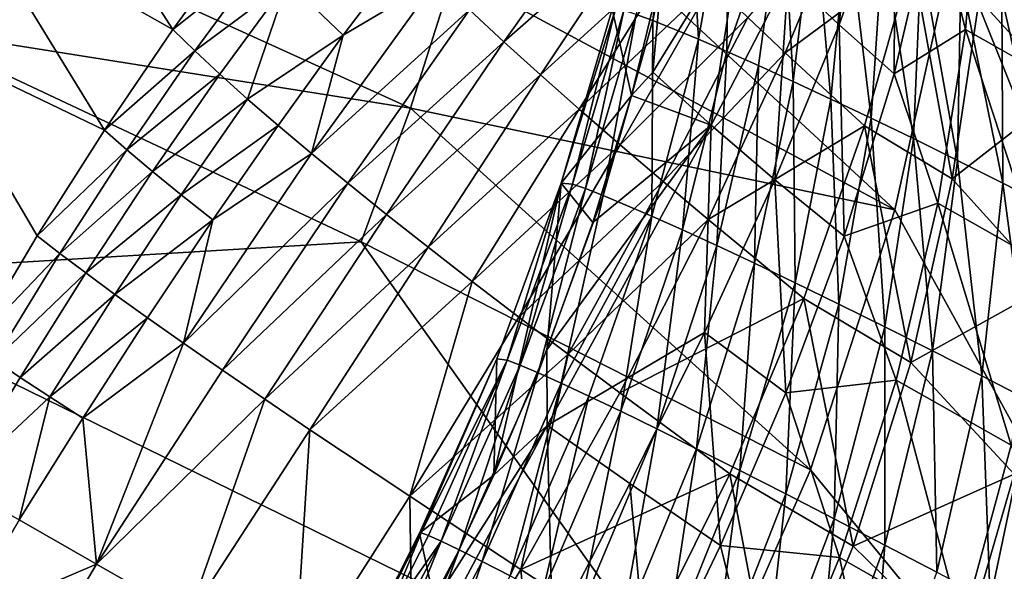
# Model space of a CAD drawing. Header units: metres. Extents: x -1651 to 0, y -1070 to 0.
# Tile 77 of 111: x -204 to -71, y -748 to -673. Entities that reach past the tile are written whole.
import ezdxf

# ---------------------------------------------------------------- set-up
doc = ezdxf.new("R2010")
doc.units = ezdxf.units.M

msp = doc.modelspace()

# ---------------------------------------------------------------- linework, layer by layer
at = {"layer": 'None'}
for points in [[(-3, -848.547241, -3), (-75.179558, -551.954224, -3), (-3, -3, -3)], [(-72.377548, -588.828552, -3), (-75.179558, -551.954224, -3), (-3, -848.547241, -3)], [(-73.181656, -625.800476, -3), (-72.377548, -588.828552, -3), (-3, -848.547241, -3)], [(-77.586143, -662.517883, -3), (-73.181656, -625.800476, -3), (-3, -848.547241, -3)], [(-183.269745, -674.197021, -149.33757), (-204.137589, -641.730103, -195.074982), (-210.198776, -659.01532, -195.074982)], [(-183.269745, -674.197021, -149.33757), (-173.884735, -661.363647, -142.255646), (-204.137589, -641.730103, -195.074982)], [(-85.550461, -698.630737, -3), (-145.275528, -666.483643, -103.873451), (-140.274658, -647.907349, -103.852646)], [(-77.586143, -662.517883, -3), (-85.550461, -698.630737, -3), (-140.274658, -647.907349, -103.852646)], [(-143.115585, -671.550232, -61.194107), (-138.463425, -675.860291, -49.585369), (-123.462959, -654.761414, -41.842529)], [(-138.463425, -675.860291, -49.585369), (-119.309471, -659.017944, -32.156635), (-123.462959, -654.761414, -41.842529)], [(-100.402626, -677.35675, 4.963739), (-91.543083, -656.117371, 4.299345), (-105.461823, -672.581665, -4.052309)], [(-91.543083, -656.117371, 4.299345), (-100.402626, -677.35675, 4.963739), (-83.218803, -664.594666, 18.013098)], [(-63.446468, -655.838989, 22.338465), (-74.158234, -670.104675, 29.765676), (-62.675518, -682.659302, 31.945171)], [(-219.247681, -674.046814, -204.816711), (-212.509064, -656.91626, -204.806808), (-151.109879, -684.844543, -103.889534)], [(-212.509064, -656.91626, -204.806808), (-145.275528, -666.483643, -103.873451), (-151.109879, -684.844543, -103.889534)], [(-210.198776, -659.01532, -195.074982), (-216.900406, -676.086426, -195.074982), (-192.534515, -687.828308, -154.930634)], [(-192.534515, -687.828308, -154.930634), (-183.269745, -674.197021, -149.33757), (-210.198776, -659.01532, -195.074982)], [(-119.309471, -659.017944, -32.156635), (-138.463425, -675.860291, -49.585369), (-133.511459, -680.34198, -38.153053)], [(-114.921143, -663.408875, -22.62265), (-119.309471, -659.017944, -32.156635), (-133.511459, -680.34198, -38.153053)], [(-173.884735, -661.363647, -142.255646), (-183.269745, -674.197021, -149.33757), (-171.004288, -664.463928, -129.076279)], [(-151.497757, -663.458069, -84.885605), (-167.763763, -667.770386, -115.996567), (-160.21785, -674.99292, -90.201057)], [(-160.21785, -674.99292, -90.201057), (-147.462143, -667.415161, -72.965515), (-151.497757, -663.458069, -84.885605)], [(-133.511459, -680.34198, -38.153053), (-128.265945, -684.99176, -26.910618), (-114.921143, -663.408875, -22.62265)], [(-128.265945, -684.99176, -26.910618), (-110.303352, -667.931213, -13.251112), (-114.921143, -663.408875, -22.62265)], [(-3, -848.547241, -3), (-85.550461, -698.630737, -3), (-77.586143, -662.517883, -3)], [(-171.004288, -664.463928, -129.076279), (-183.269745, -674.197021, -149.33757), (-180.292877, -677.114258, -135.464828)], [(-171.004288, -664.463928, -129.076279), (-180.292877, -677.114258, -135.464828), (-167.763763, -667.770386, -115.996567)], [(-100.402626, -677.35675, 4.963739), (-89.657265, -687.265808, 22.408924), (-83.218803, -664.594666, 18.013098)], [(-89.657265, -687.265808, 22.408924), (-77.792061, -694.415405, 37.860241), (-83.218803, -664.594666, 18.013098)], [(-77.792061, -694.415405, 37.860241), (-74.158234, -670.104675, 29.765676), (-83.218803, -664.594666, 18.013098)], [(-164.500687, -691.007141, -81.23761), (-147.462143, -667.415161, -72.965515), (-160.21785, -674.99292, -90.201057)], [(-143.115585, -671.550232, -61.194107), (-147.462143, -667.415161, -72.965515), (-164.500687, -691.007141, -81.23761)], [(-145.275528, -666.483643, -103.873451), (-85.550461, -698.630737, -3), (-151.109879, -684.844543, -103.889534)], [(-167.763763, -667.770386, -115.996567), (-180.292877, -677.114258, -135.464828), (-176.923218, -680.256287, -121.700813)], [(-167.763763, -667.770386, -115.996567), (-176.923218, -680.256287, -121.700813), (-173.16478, -683.620972, -108.063286)], [(-167.763763, -667.770386, -115.996567), (-173.16478, -683.620972, -108.063286), (-160.21785, -674.99292, -90.201057)], [(-128.265945, -684.99176, -26.910618), (-122.733589, -689.805786, -15.871244), (-110.303352, -667.931213, -13.251112)], [(-110.303352, -667.931213, -13.251112), (-122.733589, -689.805786, -15.871244), (-105.461823, -672.581665, -4.052309)], [(-74.158234, -670.104675, 29.765676), (-77.792061, -694.415405, 37.860241), (-62.675518, -682.659302, 31.945171)], [(-164.500687, -691.007141, -81.23761), (-159.606064, -695.022339, -68.083855), (-143.115585, -671.550232, -61.194107)], [(-159.606064, -695.022339, -68.083855), (-138.463425, -675.860291, -49.585369), (-143.115585, -671.550232, -61.194107)], [(-105.461823, -672.581665, -4.052309), (-122.733589, -689.805786, -15.871244), (-116.921562, -694.779907, -5.04779)], [(-116.921562, -694.779907, -5.04779), (-100.402626, -677.35675, 4.963739), (-105.461823, -672.581665, -4.052309)], [(-157.767044, -702.949646, -103.900948), (-234.564911, -707.552551, -204.824524), (-219.247681, -674.046814, -204.816711)], [(-151.109879, -684.844543, -103.889534), (-157.767044, -702.949646, -103.900948), (-219.247681, -674.046814, -204.816711)], [(-183.269745, -674.197021, -149.33757), (-192.534515, -687.828308, -154.930634), (-180.292877, -677.114258, -135.464828)], [(-160.21785, -674.99292, -90.201057), (-173.16478, -683.620972, -108.063286), (-169.022202, -687.205566, -94.569771)], [(-169.022202, -687.205566, -94.569771), (-164.500687, -691.007141, -81.23761), (-160.21785, -674.99292, -90.201057)], [(-216.900406, -676.086426, -195.074982), (-201.612045, -702.118652, -158.970322), (-192.534515, -687.828308, -154.930634)], [(-210.432388, -716.923523, -161.410339), (-201.612045, -702.118652, -158.970322), (-216.900406, -676.086426, -195.074982)], [(-138.463425, -675.860291, -49.585369), (-159.606064, -695.022339, -68.083855), (-154.344696, -699.247498, -55.125313)], [(-133.511459, -680.34198, -38.153053), (-138.463425, -675.860291, -49.585369), (-154.344696, -699.247498, -55.125313)], [(-180.292877, -677.114258, -135.464828), (-192.534515, -687.828308, -154.930634), (-189.500534, -690.505249, -140.485947)], [(-180.292877, -677.114258, -135.464828), (-189.500534, -690.505249, -140.485947), (-176.923218, -680.256287, -121.700813)], [(-110.837463, -699.90979, 5.547221), (-100.402626, -677.35675, 4.963739), (-116.921562, -694.779907, -5.04779)], [(-89.657265, -687.265808, 22.408924), (-100.402626, -677.35675, 4.963739), (-110.837463, -699.90979, 5.547221)], [(-176.923218, -680.256287, -121.700813), (-189.500534, -690.505249, -140.485947), (-186.041046, -693.425842, -126.159065)], [(-176.923218, -680.256287, -121.700813), (-186.041046, -693.425842, -126.159065), (-173.16478, -683.620972, -108.063286)], [(-154.344696, -699.247498, -55.125313), (-148.723572, -703.67865, -42.378471), (-133.511459, -680.34198, -38.153053)], [(-148.723572, -703.67865, -42.378471), (-128.265945, -684.99176, -26.910618), (-133.511459, -680.34198, -38.153053)], [(-62.675518, -682.659302, 31.945171), (-77.792061, -694.415405, 37.860241), (-64.722137, -708.901001, 39.946297)], [(-173.16478, -683.620972, -108.063286), (-186.041046, -693.425842, -126.159065), (-182.16037, -696.587524, -111.9692)], [(-173.16478, -683.620972, -108.063286), (-182.16037, -696.587524, -111.9692), (-169.022202, -687.205566, -94.569771)], [(-151.109879, -684.844543, -103.889534), (-96.999779, -733.794312, -3), (-157.767044, -702.949646, -103.900948)], [(-85.550461, -698.630737, -3), (-96.999779, -733.794312, -3), (-151.109879, -684.844543, -103.889534)], [(-148.723572, -703.67865, -42.378471), (-142.750168, -708.311462, -29.859489), (-128.265945, -684.99176, -26.910618)], [(-142.750168, -708.311462, -29.859489), (-122.733589, -689.805786, -15.871244), (-128.265945, -684.99176, -26.910618)], [(-169.022202, -687.205566, -94.569771), (-182.16037, -696.587524, -111.9692), (-177.863541, -699.987488, -97.935356)], [(-169.022202, -687.205566, -94.569771), (-177.863541, -699.987488, -97.935356), (-164.500687, -691.007141, -81.23761)], [(-97.885536, -710.618286, 26.003605), (-89.657265, -687.265808, 22.408924), (-110.837463, -699.90979, 5.547221)], [(-97.885536, -710.618286, 26.003605), (-83.422607, -719.260925, 44.652653), (-89.657265, -687.265808, 22.408924)], [(-83.422607, -719.260925, 44.652653), (-77.792061, -694.415405, 37.860241), (-89.657265, -687.265808, 22.408924)], [(-192.534515, -687.828308, -154.930634), (-201.612045, -702.118652, -158.970322), (-189.500534, -690.505249, -140.485947)], [(-142.750168, -708.311462, -29.859489), (-136.432571, -713.141357, -17.584181), (-122.733589, -689.805786, -15.871244)], [(-122.733589, -689.805786, -15.871244), (-136.432571, -713.141357, -17.584181), (-116.921562, -694.779907, -5.04779)], [(-189.500534, -690.505249, -140.485947), (-201.612045, -702.118652, -158.970322), (-198.564117, -704.504578, -144.080017)], [(-189.500534, -690.505249, -140.485947), (-198.564117, -704.504578, -144.080017), (-186.041046, -693.425842, -126.159065)], [(-177.863541, -699.987488, -97.935356), (-181.840195, -716.642883, -85.993217), (-164.500687, -691.007141, -81.23761)], [(-181.840195, -716.642883, -85.993217), (-159.606064, -695.022339, -68.083855), (-164.500687, -691.007141, -81.23761)], [(-186.041046, -693.425842, -126.159065), (-198.564117, -704.504578, -144.080017), (-195.057907, -707.152771, -129.316574)], [(-186.041046, -693.425842, -126.159065), (-195.057907, -707.152771, -129.316574), (-182.16037, -696.587524, -111.9692)], [(-176.554886, -720.309753, -71.941742), (-159.606064, -695.022339, -68.083855), (-181.840195, -716.642883, -85.993217)], [(-154.344696, -699.247498, -55.125313), (-159.606064, -695.022339, -68.083855), (-176.554886, -720.309753, -71.941742)], [(-116.921562, -694.779907, -5.04779), (-136.432571, -713.141357, -17.584181), (-129.779373, -718.163391, -5.567976)], [(-129.779373, -718.163391, -5.567976), (-110.837463, -699.90979, 5.547221), (-116.921562, -694.779907, -5.04779)], [(-77.792061, -694.415405, 37.860241), (-83.422607, -719.260925, 44.652653), (-64.722137, -708.901001, 39.946297)], [(-182.16037, -696.587524, -111.9692), (-195.057907, -707.152771, -129.316574), (-191.098145, -710.06073, -114.700699)], [(-182.16037, -696.587524, -111.9692), (-191.098145, -710.06073, -114.700699), (-177.863541, -699.987488, -97.935356)], [(-176.554886, -720.309753, -71.941742), (-170.841705, -724.221558, -58.118008), (-154.344696, -699.247498, -55.125313)], [(-170.841705, -724.221558, -58.118008), (-148.723572, -703.67865, -42.378471), (-154.344696, -699.247498, -55.125313)], [(-96.999779, -733.794312, -3), (-85.550461, -698.630737, -3), (-3, -848.547241, -3)], [(-191.098145, -710.06073, -114.700699), (-186.690216, -713.22522, -100.252838), (-177.863541, -699.987488, -97.935356)], [(-186.690216, -713.22522, -100.252838), (-181.840195, -716.642883, -85.993217), (-177.863541, -699.987488, -97.935356)], [(-122.79969, -723.372314, 6.174097), (-110.837463, -699.90979, 5.547221), (-129.779373, -718.163391, -5.567976)], [(-110.837463, -699.90979, 5.547221), (-122.79969, -723.372314, 6.174097), (-97.885536, -710.618286, 26.003605)], [(-201.612045, -702.118652, -158.970322), (-210.432388, -716.923523, -161.410339), (-198.564117, -704.504578, -144.080017)], [(-157.767044, -702.949646, -103.900948), (-111.825775, -767.672852, -3), (-234.564911, -707.552551, -204.824524)], [(-96.999779, -733.794312, -3), (-111.825775, -767.672852, -3), (-157.767044, -702.949646, -103.900948)], [(-198.564117, -704.504578, -144.080017), (-210.432388, -716.923523, -161.410339), (-207.417404, -718.974243, -146.2043)], [(-198.564117, -704.504578, -144.080017), (-207.417404, -718.974243, -146.2043), (-195.057907, -707.152771, -129.316574)], [(-170.841705, -724.221558, -58.118008), (-164.708801, -728.373657, -44.54126), (-148.723572, -703.67865, -42.378471)], [(-164.708801, -728.373657, -44.54126), (-142.750168, -708.311462, -29.859489), (-148.723572, -703.67865, -42.378471)], [(-195.057907, -707.152771, -129.316574), (-207.417404, -718.974243, -146.2043), (-203.911423, -721.306091, -131.134171)], [(-195.057907, -707.152771, -129.316574), (-203.911423, -721.306091, -131.134171), (-191.098145, -710.06073, -114.700699)], [(-234.564911, -707.552551, -204.824524), (-192.409927, -772.002747, -103.900711), (-252.281082, -739.865784, -204.816605)], [(-111.825775, -767.672852, -3), (-192.409927, -772.002747, -103.900711), (-234.564911, -707.552551, -204.824524)], [(-164.708801, -728.373657, -44.54126), (-151.219467, -737.378479, -18.203728), (-142.750168, -708.311462, -29.859489)], [(-151.219467, -737.378479, -18.203728), (-136.432571, -713.141357, -17.584181), (-142.750168, -708.311462, -29.859489)], [(-203.911423, -721.306091, -131.134171), (-199.919479, -723.916138, -116.222153), (-191.098145, -710.06073, -114.700699)], [(-199.919479, -723.916138, -116.222153), (-186.690216, -713.22522, -100.252838), (-191.098145, -710.06073, -114.700699)], [(-64.722137, -708.901001, 39.946297), (-83.422607, -719.260925, 44.652653), (-69.402351, -734.408325, 46.206059)], [(-122.79969, -723.372314, 6.174097), (-107.899841, -734.328674, 28.777878), (-97.885536, -710.618286, 26.003605)], [(-107.899841, -734.328674, 28.777878), (-91.221489, -744.148438, 49.772732), (-97.885536, -710.618286, 26.003605)], [(-91.221489, -744.148438, 49.772732), (-83.422607, -719.260925, 44.652653), (-97.885536, -710.618286, 26.003605)], [(-199.919479, -723.916138, -116.222153), (-195.447357, -726.801086, -101.490158), (-186.690216, -713.22522, -100.252838)], [(-195.447357, -726.801086, -101.490158), (-181.840195, -716.642883, -85.993217), (-186.690216, -713.22522, -100.252838)], [(-136.432571, -713.141357, -17.584181), (-151.219467, -737.378479, -18.203728), (-129.779373, -718.163391, -5.567976)], [(-193.598755, -746.594299, -72.529678), (-181.840195, -716.642883, -85.993217), (-195.447357, -726.801086, -101.490158)], [(-193.598755, -746.594299, -72.529678), (-176.554886, -720.309753, -71.941742), (-181.840195, -716.642883, -85.993217)], [(-129.779373, -718.163391, -5.567976), (-151.219467, -737.378479, -18.203728), (-136.164597, -747.279541, 6.925126)], [(-136.164597, -747.279541, 6.925126), (-122.79969, -723.372314, 6.174097), (-129.779373, -718.163391, -5.567976)], [(-207.417404, -718.974243, -146.2043), (-212.538116, -735.750793, -131.590942), (-203.911423, -721.306091, -131.134171)], [(-83.422607, -719.260925, 44.652653), (-91.221489, -744.148438, 49.772732), (-69.402351, -734.408325, 46.206059)], [(-170.841705, -724.221558, -58.118008), (-176.554886, -720.309753, -71.941742), (-193.598755, -746.594299, -72.529678)], [(-212.538116, -735.750793, -131.590942), (-199.919479, -723.916138, -116.222153), (-203.911423, -721.306091, -131.134171)], [(-107.899841, -734.328674, 28.777878), (-122.79969, -723.372314, 6.174097), (-136.164597, -747.279541, 6.925126)], [(-212.538116, -735.750793, -131.590942), (-204.078522, -740.594238, -101.630234), (-199.919479, -723.916138, -116.222153)], [(-204.078522, -740.594238, -101.630234), (-195.447357, -726.801086, -101.490158), (-199.919479, -723.916138, -116.222153)], [(-181.163849, -753.713745, -44.46983), (-170.841705, -724.221558, -58.118008), (-193.598755, -746.594299, -72.529678)], [(-164.708801, -728.373657, -44.54126), (-170.841705, -724.221558, -58.118008), (-181.163849, -753.713745, -44.46983)], [(-204.078522, -740.594238, -101.630234), (-193.598755, -746.594299, -72.529678), (-195.447357, -726.801086, -101.490158)], [(-166.850967, -761.908447, -17.624781), (-164.708801, -728.373657, -44.54126), (-181.163849, -753.713745, -44.46983)], [(-151.219467, -737.378479, -18.203728), (-164.708801, -728.373657, -44.54126), (-166.850967, -761.908447, -17.624781)], [(-111.825775, -767.672852, -3), (-96.999779, -733.794312, -3), (-3, -848.547241, -3)], [(-119.631584, -758.026978, 30.707067), (-107.899841, -734.328674, 28.777878), (-136.164597, -747.279541, 6.925126)], [(-119.631584, -758.026978, 30.707067), (-101.344109, -768.74353, 52.935604), (-107.899841, -734.328674, 28.777878)], [(-101.344109, -768.74353, 52.935604), (-91.221489, -744.148438, 49.772732), (-107.899841, -734.328674, 28.777878)], [(-69.402351, -734.408325, 46.206059), (-91.221489, -744.148438, 49.772732), (-76.397804, -758.592346, 50.596828)], [(-53.39386, -763.927246), (-69.402351, -734.408325, 46.206059), (-76.397804, -758.592346, 50.596828)], [(-150.748871, -771.127502, 7.838922), (-151.219467, -737.378479, -18.203728), (-166.850967, -761.908447, -17.624781)], [(-151.219467, -737.378479, -18.203728), (-150.748871, -771.127502, 7.838922), (-136.164597, -747.279541, 6.925126)], [(-252.281082, -739.865784, -204.816605), (-192.409927, -772.002747, -103.900711), (-262.016602, -755.506592, -204.806808)], [(-204.078522, -740.594238, -101.630234), (-212.372009, -754.53949, -100.942337), (-193.598755, -746.594299, -72.529678)], [(-91.221489, -744.148438, 49.772732), (-101.344109, -768.74353, 52.935604), (-76.397804, -758.592346, 50.596828)], [(-212.372009, -754.53949, -100.942337), (-209.498688, -773.457642, -70.615761), (-193.598755, -746.594299, -72.529678)], [(-193.598755, -746.594299, -72.529678), (-209.498688, -773.457642, -70.615761), (-181.163849, -753.713745, -44.46983)], [(-136.164597, -747.279541, 6.925126), (-150.748871, -771.127502, 7.838922), (-132.957489, -781.313721, 31.763296)], [(-136.164597, -747.279541, 6.925126), (-132.957489, -781.313721, 31.763296), (-119.631584, -758.026978, 30.707067)]]:
    msp.add_3dface(points, dxfattribs=at)
at = {"layer": 'None012'}
for points in [[(-100.008522, -667.001465, 3.464032), (-90.46711, -646.920654, 2.648139), (-93.113388, -673.592224, 14.712367)], [(-90.46711, -646.920654, 2.648139), (-85.542824, -652.190613, 11.139719), (-93.113388, -673.592224, 14.712367)], [(-120.570969, -672.182495, 6.227203), (-118.30735, -673.009766, 12.918717), (-115.629181, -649.307129, -6.284277)], [(-118.30735, -673.009766, 12.918717), (-113.580605, -650.066772, -0.060707), (-115.629181, -649.307129, -6.284277)], [(-112.149857, -675.512512, 25.511869), (-113.580605, -650.066772, -0.060707), (-118.30735, -673.009766, 12.918717)], [(-108.045006, -652.326233, 11.741433), (-113.580605, -650.066772, -0.060707), (-112.149857, -675.512512, 25.511869)], [(-74.054985, -651.365845, 22.132591), (-76.014961, -674.201477, 30.79339), (-80.275635, -657.345947, 19.134396)], [(-64.057373, -680.967468, 30.935856), (-76.014961, -674.201477, 30.79339), (-74.054985, -651.365845, 22.132591)], [(-64.845146, -656.576538, 22.181767), (-64.057373, -680.967468, 30.935856), (-74.054985, -651.365845, 22.132591)], [(-108.314232, -677.170166, 31.331715), (-108.045006, -652.326233, 11.741433), (-112.149857, -675.512512, 25.511869)], [(-100.764526, -655.524109, 22.471476), (-108.045006, -652.326233, 11.741433), (-108.314232, -677.170166, 31.331715)], [(-85.542824, -652.190613, 11.139719), (-85.647408, -680.213135, 25.328386), (-93.113388, -673.592224, 14.712367)], [(-80.275635, -657.345947, 19.134396), (-85.647408, -680.213135, 25.328386), (-85.542824, -652.190613, 11.139719)], [(-104.019218, -679.083069, 36.783169), (-100.764526, -655.524109, 22.471476), (-108.314232, -677.170166, 31.331715)], [(-100.764526, -655.524109, 22.471476), (-104.019218, -679.083069, 36.783169), (-99.303146, -681.237061, 41.831875)], [(-99.303146, -681.237061, 41.831875), (-96.545319, -657.450745, 27.361547), (-100.764526, -655.524109, 22.471476)], [(-96.545319, -657.450745, 27.361547), (-99.303146, -681.237061, 41.831875), (-94.207596, -683.616028, 46.446766)], [(-91.985481, -659.579956, 31.9004), (-96.545319, -657.450745, 27.361547), (-94.207596, -683.616028, 46.446766)], [(-76.014961, -674.201477, 30.79339), (-85.647408, -680.213135, 25.328386), (-80.275635, -657.345947, 19.134396)], [(-118.317673, -679.996399, -10.041193), (-117.039063, -666.045898, -18.544022), (-106.350456, -660.517212, -8.320248)], [(-118.317673, -679.996399, -10.041193), (-106.350456, -660.517212, -8.320248), (-110.441376, -687.144897, 3.988795)], [(-106.350456, -660.517212, -8.320248), (-100.008522, -667.001465, 3.464032), (-110.441376, -687.144897, 3.988795)], [(-94.207596, -683.616028, 46.446766), (-88.777122, -686.202271, 50.600407), (-91.985481, -659.579956, 31.9004)], [(-88.777122, -686.202271, 50.600407), (-87.121895, -661.898254, 36.065224), (-91.985481, -659.579956, 31.9004)], [(-88.777122, -686.202271, 50.600407), (-83.058907, -688.976501, 54.269287), (-87.121895, -661.898254, 36.065224)], [(-83.058907, -688.976501, 54.269287), (-81.99353, -664.39093, 39.835976), (-87.121895, -661.898254, 36.065224)], [(-83.058907, -688.976501, 54.269287), (-77.102432, -691.918091, 57.434101), (-81.99353, -664.39093, 39.835976)], [(-77.102432, -691.918091, 57.434101), (-76.641167, -667.042114, 43.195572), (-81.99353, -664.39093, 39.835976)], [(-123.83757, -671.455261, -14.900948), (-117.039063, -666.045898, -18.544022), (-121.220154, -683.146545, -11.634331)], [(-121.220154, -683.146545, -11.634331), (-117.039063, -666.045898, -18.544022), (-118.317673, -679.996399, -10.041193)], [(-110.441376, -687.144897, 3.988795), (-100.008522, -667.001465, 3.464032), (-101.817024, -694.552551, 17.399239)], [(-100.008522, -667.001465, 3.464032), (-93.113388, -673.592224, 14.712367), (-101.817024, -694.552551, 17.399239)], [(-70.959145, -695.00531, 60.079956), (-76.641167, -667.042114, 43.195572), (-77.102432, -691.918091, 57.434101)], [(-71.107185, -669.835144, 46.13007), (-76.641167, -667.042114, 43.195572), (-70.959145, -695.00531, 60.079956)], [(-64.682053, -698.215576, 62.196568), (-65.435295, -672.752686, 48.628784), (-71.107185, -669.835144, 46.13007)], [(-64.682053, -698.215576, 62.196568), (-71.107185, -669.835144, 46.13007), (-70.959145, -695.00531, 60.079956)], [(-123.83757, -671.455261, -14.900948), (-130.741013, -695.001831, -6.618952), (-123.352776, -671.403381, -7.727904)], [(-130.741013, -695.001831, -6.618952), (-129.202911, -695.160461, 8.685819), (-123.352776, -671.403381, -7.727904)], [(-123.83757, -671.455261, -14.900948), (-121.220154, -683.146545, -11.634331), (-130.741013, -695.001831, -6.618952)], [(-123.352776, -671.403381, -7.727904), (-129.202911, -695.160461, 8.685819), (-122.259056, -671.645996, -0.669967)], [(-129.202911, -695.160461, 8.685819), (-127.444664, -695.744324, 16.103867), (-122.259056, -671.645996, -0.669967)], [(-122.259056, -671.645996, -0.669967), (-127.444664, -695.744324, 16.103867), (-120.570969, -672.182495, 6.227203)], [(-127.444664, -695.744324, 16.103867), (-125.050369, -696.659851, 23.290276), (-120.570969, -672.182495, 6.227203)], [(-120.570969, -672.182495, 6.227203), (-125.050369, -696.659851, 23.290276), (-118.30735, -673.009766, 12.918717)], [(-125.050369, -696.659851, 23.290276), (-118.455734, -699.453247, 36.751694), (-118.30735, -673.009766, 12.918717)], [(-118.30735, -673.009766, 12.918717), (-118.455734, -699.453247, 36.751694), (-112.149857, -675.512512, 25.511869)], [(-93.113388, -673.592224, 14.712367), (-92.413628, -702.172058, 30.10371), (-101.817024, -694.552551, 17.399239)], [(-85.647408, -680.213135, 25.328386), (-92.413628, -702.172058, 30.10371), (-93.113388, -673.592224, 14.712367)], [(-76.014961, -674.201477, 30.79339), (-79.767525, -697.716553, 38.398468), (-85.647408, -680.213135, 25.328386)], [(-65.69352, -705.682495, 38.590614), (-79.767525, -697.716553, 38.398468), (-76.014961, -674.201477, 30.79339)], [(-64.057373, -680.967468, 30.935856), (-65.69352, -705.682495, 38.590614), (-76.014961, -674.201477, 30.79339)], [(-118.455734, -699.453247, 36.751694), (-114.319176, -701.307739, 42.924568), (-112.149857, -675.512512, 25.511869)], [(-112.149857, -675.512512, 25.511869), (-114.319176, -701.307739, 42.924568), (-108.314232, -677.170166, 31.331715)], [(-114.319176, -701.307739, 42.924568), (-109.673615, -703.447083, 48.66264), (-108.314232, -677.170166, 31.331715)], [(-108.314232, -677.170166, 31.331715), (-109.673615, -703.447083, 48.66264), (-104.019218, -679.083069, 36.783169)], [(-109.673615, -703.447083, 48.66264), (-104.5625, -705.853027, 53.923374), (-104.019218, -679.083069, 36.783169)], [(-104.019218, -679.083069, 36.783169), (-104.5625, -705.853027, 53.923374), (-99.303146, -681.237061, 41.831875)], [(-110.441376, -687.144897, 3.988795), (-121.220154, -683.146545, -11.634331), (-118.317673, -679.996399, -10.041193)], [(-79.767525, -697.716553, 38.398468), (-92.413628, -702.172058, 30.10371), (-85.647408, -680.213135, 25.328386)], [(-104.5625, -705.853027, 53.923374), (-99.033287, -708.504822, 58.668541), (-99.303146, -681.237061, 41.831875)], [(-99.303146, -681.237061, 41.831875), (-99.033287, -708.504822, 58.668541), (-94.207596, -683.616028, 46.446766)], [(-121.220154, -683.146545, -11.634331), (-126.429901, -700.339661, -6.143128), (-130.741013, -695.001831, -6.618952)], [(-110.441376, -687.144897, 3.988795), (-126.429901, -700.339661, -6.143128), (-121.220154, -683.146545, -11.634331)], [(-99.033287, -708.504822, 58.668541), (-93.137093, -711.379761, 62.86462), (-94.207596, -683.616028, 46.446766)], [(-94.207596, -683.616028, 46.446766), (-93.137093, -711.379761, 62.86462), (-88.777122, -686.202271, 50.600407)], [(-93.137093, -711.379761, 62.86462), (-86.928276, -714.453186, 66.483208), (-88.777122, -686.202271, 50.600407)], [(-88.777122, -686.202271, 50.600407), (-86.928276, -714.453186, 66.483208), (-83.058907, -688.976501, 54.269287)], [(-132.615707, -727.810852, 4.178916), (-132.646912, -717.563538, -2.131491), (-110.441376, -687.144897, 3.988795)], [(-132.646912, -717.563538, -2.131491), (-126.429901, -700.339661, -6.143128), (-110.441376, -687.144897, 3.988795)], [(-132.615707, -727.810852, 4.178916), (-110.441376, -687.144897, 3.988795), (-111.33567, -715.206177, 19.275747)], [(-110.441376, -687.144897, 3.988795), (-101.817024, -694.552551, 17.399239), (-111.33567, -715.206177, 19.275747)], [(-86.928276, -714.453186, 66.483208), (-80.463966, -717.698914, 69.501335), (-83.058907, -688.976501, 54.269287)], [(-83.058907, -688.976501, 54.269287), (-80.463966, -717.698914, 69.501335), (-77.102432, -691.918091, 57.434101)], [(-80.463966, -717.698914, 69.501335), (-73.803612, -721.089417, 71.901772), (-77.102432, -691.918091, 57.434101)], [(-77.102432, -691.918091, 57.434101), (-73.803612, -721.089417, 71.901772), (-70.959145, -695.00531, 60.079956)], [(-132.646912, -717.563538, -2.131491), (-139.817078, -734.548523, 0.200634), (-130.741013, -695.001831, -6.618952)], [(-139.817078, -734.548523, 0.200634), (-139.433487, -718.787598, -1.207664), (-130.741013, -695.001831, -6.618952)], [(-130.741013, -695.001831, -6.618952), (-139.433487, -718.787598, -1.207664), (-138.02858, -718.978821, 15.047648)], [(-129.202911, -695.160461, 8.685819), (-130.741013, -695.001831, -6.618952), (-138.02858, -718.978821, 15.047648)], [(-129.202911, -695.160461, 8.685819), (-138.02858, -718.978821, 15.047648), (-136.266418, -719.641724, 22.945543)], [(-127.444664, -695.744324, 16.103867), (-129.202911, -695.160461, 8.685819), (-136.266418, -719.641724, 22.945543)], [(-130.741013, -695.001831, -6.618952), (-126.429901, -700.339661, -6.143128), (-132.646912, -717.563538, -2.131491)], [(-101.817024, -694.552551, 17.399239), (-100.318527, -723.404968, 33.598019), (-111.33567, -715.206177, 19.275747)], [(-92.413628, -702.172058, 30.10371), (-100.318527, -723.404968, 33.598019), (-101.817024, -694.552551, 17.399239)], [(-73.803612, -721.089417, 71.901772), (-67.008484, -724.59613, 73.67321), (-70.959145, -695.00531, 60.079956)], [(-70.959145, -695.00531, 60.079956), (-67.008484, -724.59613, 73.67321), (-64.682053, -698.215576, 62.196568)], [(-127.444664, -695.744324, 16.103867), (-136.266418, -719.641724, 22.945543), (-133.819901, -720.67572, 30.599131)], [(-125.050369, -696.659851, 23.290276), (-127.444664, -695.744324, 16.103867), (-133.819901, -720.67572, 30.599131)], [(-133.819901, -720.67572, 30.599131), (-130.713501, -722.070862, 37.942345), (-125.050369, -696.659851, 23.290276)], [(-130.713501, -722.070862, 37.942345), (-118.455734, -699.453247, 36.751694), (-125.050369, -696.659851, 23.290276)], [(-79.767525, -697.716553, 38.398468), (-85.399269, -721.682678, 44.755642), (-92.413628, -702.172058, 30.10371)], [(-69.821175, -730.488953, 44.885761), (-85.399269, -721.682678, 44.755642), (-79.767525, -697.716553, 38.398468)], [(-65.69352, -705.682495, 38.590614), (-69.821175, -730.488953, 44.885761), (-79.767525, -697.716553, 38.398468)], [(-126.977814, -723.813843, 44.911793), (-118.455734, -699.453247, 36.751694), (-130.713501, -722.070862, 37.942345)], [(-126.977814, -723.813843, 44.911793), (-122.649315, -725.888, 51.447456), (-118.455734, -699.453247, 36.751694)], [(-122.649315, -725.888, 51.447456), (-114.319176, -701.307739, 42.924568), (-118.455734, -699.453247, 36.751694)], [(-114.319176, -701.307739, 42.924568), (-122.649315, -725.888, 51.447456), (-117.769951, -728.273315, 57.493309)], [(-109.673615, -703.447083, 48.66264), (-114.319176, -701.307739, 42.924568), (-117.769951, -728.273315, 57.493309)], [(-85.399269, -721.682678, 44.755642), (-100.318527, -723.404968, 33.598019), (-92.413628, -702.172058, 30.10371)], [(-117.769951, -728.273315, 57.493309), (-112.386879, -730.947083, 62.99794), (-109.673615, -703.447083, 48.66264)], [(-112.386879, -730.947083, 62.99794), (-104.5625, -705.853027, 53.923374), (-109.673615, -703.447083, 48.66264)], [(-104.5625, -705.853027, 53.923374), (-112.386879, -730.947083, 62.99794), (-106.551941, -733.883667, 67.915123)], [(-99.033287, -708.504822, 58.668541), (-104.5625, -705.853027, 53.923374), (-106.551941, -733.883667, 67.915123)], [(-106.551941, -733.883667, 67.915123), (-100.321251, -737.055176, 72.204292), (-99.033287, -708.504822, 58.668541)], [(-100.321251, -737.055176, 72.204292), (-93.137093, -711.379761, 62.86462), (-99.033287, -708.504822, 58.668541)], [(-93.137093, -711.379761, 62.86462), (-100.321251, -737.055176, 72.204292), (-93.7547, -740.431396, 75.831055)], [(-86.928276, -714.453186, 66.483208), (-93.137093, -711.379761, 62.86462), (-93.7547, -740.431396, 75.831055)], [(-132.615707, -727.810852, 4.178916), (-111.33567, -715.206177, 19.275747), (-121.427177, -735.66333, 20.384518)], [(-111.33567, -715.206177, 19.275747), (-109.178078, -744.05188, 35.904621), (-121.427177, -735.66333, 20.384518)], [(-100.318527, -723.404968, 33.598019), (-109.178078, -744.05188, 35.904621), (-111.33567, -715.206177, 19.275747)], [(-93.7547, -740.431396, 75.831055), (-86.915352, -743.980469, 78.767548), (-86.928276, -714.453186, 66.483208)], [(-86.915352, -743.980469, 78.767548), (-80.463966, -717.698914, 69.501335), (-86.928276, -714.453186, 66.483208)], [(-139.817078, -734.548523, 0.200634), (-132.646912, -717.563538, -2.131491), (-132.615707, -727.810852, 4.178916)], [(-80.463966, -717.698914, 69.501335), (-86.915352, -743.980469, 78.767548), (-79.868927, -747.668823, 80.992767)], [(-73.803612, -721.089417, 71.901772), (-80.463966, -717.698914, 69.501335), (-79.868927, -747.668823, 80.992767)], [(-139.433487, -718.787598, -1.207664), (-149.882462, -742.362671, 1.152276), (-149.645264, -742.317078, 9.672698)], [(-139.433487, -718.787598, -1.207664), (-139.817078, -734.548523, 0.200634), (-149.882462, -742.362671, 1.152276)], [(-138.02858, -718.978821, 15.047648), (-139.433487, -718.787598, -1.207664), (-149.645264, -742.317078, 9.672698)], [(-148.665756, -742.686157, 18.111546), (-138.02858, -718.978821, 15.047648), (-149.645264, -742.317078, 9.672698)], [(-146.953827, -743.465759, 26.388615), (-138.02858, -718.978821, 15.047648), (-148.665756, -742.686157, 18.111546)], [(-136.266418, -719.641724, 22.945543), (-138.02858, -718.978821, 15.047648), (-146.953827, -743.465759, 26.388615)], [(-136.266418, -719.641724, 22.945543), (-146.953827, -743.465759, 26.388615), (-144.526535, -744.647583, 34.425102)], [(-133.819901, -720.67572, 30.599131), (-136.266418, -719.641724, 22.945543), (-144.526535, -744.647583, 34.425102)], [(-144.526535, -744.647583, 34.425102), (-141.407928, -746.219299, 42.144413), (-133.819901, -720.67572, 30.599131)], [(-141.407928, -746.219299, 42.144413), (-130.713501, -722.070862, 37.942345), (-133.819901, -720.67572, 30.599131)], [(-130.713501, -722.070862, 37.942345), (-141.407928, -746.219299, 42.144413), (-137.628891, -748.164795, 49.472965)], [(-137.628891, -748.164795, 49.472965), (-126.977814, -723.813843, 44.911793), (-130.713501, -722.070862, 37.942345)], [(-85.399269, -721.682678, 44.755642), (-93.049835, -745.663818, 49.53833), (-100.318527, -723.404968, 33.598019)], [(-76.487892, -755.093872, 49.586765), (-93.049835, -745.663818, 49.53833), (-85.399269, -721.682678, 44.755642)], [(-69.821175, -730.488953, 44.885761), (-76.487892, -755.093872, 49.586765), (-85.399269, -721.682678, 44.755642)], [(-79.868927, -747.668823, 80.992767), (-72.683167, -751.461853, 82.492859), (-73.803612, -721.089417, 71.901772)], [(-72.683167, -751.461853, 82.492859), (-67.008484, -724.59613, 73.67321), (-73.803612, -721.089417, 71.901772)], [(-93.049835, -745.663818, 49.53833), (-109.178078, -744.05188, 35.904621), (-100.318527, -723.404968, 33.598019)], [(-137.628891, -748.164795, 49.472965), (-133.22673, -750.464111, 56.340958), (-126.977814, -723.813843, 44.911793)], [(-133.22673, -750.464111, 56.340958), (-122.649315, -725.888, 51.447456), (-126.977814, -723.813843, 44.911793)], [(-72.683167, -751.461853, 82.492859), (-65.4272, -755.324158, 83.261292), (-67.008484, -724.59613, 73.67321)], [(-122.649315, -725.888, 51.447456), (-133.22673, -750.464111, 56.340958), (-128.244934, -753.09375, 62.683075)], [(-117.769951, -728.273315, 57.493309), (-122.649315, -725.888, 51.447456), (-128.244934, -753.09375, 62.683075)], [(-154.788605, -769.390747, 3.070055), (-132.615707, -727.810852, 4.178916), (-131.897903, -756.031616, 20.746317)], [(-147.856461, -751.70929, 1.117316), (-132.615707, -727.810852, 4.178916), (-154.788605, -769.390747, 3.070055)], [(-147.856461, -751.70929, 1.117316), (-139.817078, -734.548523, 0.200634), (-132.615707, -727.810852, 4.178916)], [(-131.897903, -756.031616, 20.746317), (-132.615707, -727.810852, 4.178916), (-121.427177, -735.66333, 20.384518)], [(-128.244934, -753.09375, 62.683075), (-122.732651, -756.027161, 68.439178), (-117.769951, -728.273315, 57.493309)], [(-122.732651, -756.027161, 68.439178), (-112.386879, -730.947083, 62.99794), (-117.769951, -728.273315, 57.493309)], [(-112.386879, -730.947083, 62.99794), (-122.732651, -756.027161, 68.439178), (-116.744301, -759.234619, 73.554932)], [(-106.551941, -733.883667, 67.915123), (-112.386879, -730.947083, 62.99794), (-116.744301, -759.234619, 73.554932)], [(-76.487892, -755.093872, 49.586765), (-69.821175, -730.488953, 44.885761), (-56.592316, -765.748413, 2.499999)], [(-116.744301, -759.234619, 73.554932), (-110.338959, -762.683716, 77.982384), (-106.551941, -733.883667, 67.915123)], [(-110.338959, -762.683716, 77.982384), (-100.321251, -737.055176, 72.204292), (-106.551941, -733.883667, 67.915123)], [(-139.817078, -734.548523, 0.200634), (-147.856461, -751.70929, 1.117316), (-149.882462, -742.362671, 1.152276)], [(-121.427177, -735.66333, 20.384518), (-118.858727, -764.234436, 37.084946), (-131.897903, -756.031616, 20.746317)], [(-109.178078, -744.05188, 35.904621), (-118.858727, -764.234436, 37.084946), (-121.427177, -735.66333, 20.384518)], [(-100.321251, -737.055176, 72.204292), (-110.338959, -762.683716, 77.982384), (-103.579849, -766.339844, 81.68045)], [(-93.7547, -740.431396, 75.831055), (-100.321251, -737.055176, 72.204292), (-103.579849, -766.339844, 81.68045)], [(-103.579849, -766.339844, 81.68045), (-96.533707, -770.166138, 84.615379), (-93.7547, -740.431396, 75.831055)], [(-96.533707, -770.166138, 84.615379), (-86.915352, -743.980469, 78.767548), (-93.7547, -740.431396, 75.831055)], [(-154.61026, -754.362244, 18.427418), (-159.314117, -766.799683, 26.961752), (-146.953827, -743.465759, 26.388615)], [(-159.314117, -766.799683, 26.961752), (-156.962311, -768.146179, 35.185852), (-146.953827, -743.465759, 26.388615)], [(-146.953827, -743.465759, 26.388615), (-156.962311, -768.146179, 35.185852), (-144.526535, -744.647583, 34.425102)], [(-149.882462, -742.362671, 1.152276), (-155.725296, -753.926453, 1.251065), (-155.542252, -753.931519, 9.871828)], [(-149.882462, -742.362671, 1.152276), (-147.856461, -751.70929, 1.117316), (-155.725296, -753.926453, 1.251065)], [(-149.645264, -742.317078, 9.672698), (-149.882462, -742.362671, 1.152276), (-155.542252, -753.931519, 9.871828)], [(-155.542252, -753.931519, 9.871828), (-154.61026, -754.362244, 18.427418), (-149.645264, -742.317078, 9.672698)], [(-154.61026, -754.362244, 18.427418), (-148.665756, -742.686157, 18.111546), (-149.645264, -742.317078, 9.672698)], [(-154.61026, -754.362244, 18.427418), (-146.953827, -743.465759, 26.388615), (-148.665756, -742.686157, 18.111546)], [(-156.962311, -768.146179, 35.185852), (-153.908295, -769.894714, 43.097572), (-144.526535, -744.647583, 34.425102)], [(-144.526535, -744.647583, 34.425102), (-153.908295, -769.894714, 43.097572), (-141.407928, -746.219299, 42.144413)], [(-102.848412, -769.355225, 52.493973), (-118.858727, -764.234436, 37.084946), (-109.178078, -744.05188, 35.904621)], [(-93.049835, -745.663818, 49.53833), (-102.848412, -769.355225, 52.493973), (-109.178078, -744.05188, 35.904621)], [(-86.915352, -743.980469, 78.767548), (-96.533707, -770.166138, 84.615379), (-89.270111, -774.124268, 86.761131)], [(-79.868927, -747.668823, 80.992767), (-86.915352, -743.980469, 78.767548), (-89.270111, -774.124268, 86.761131)], [(-85.689919, -779.150208, 52.501076), (-102.848412, -769.355225, 52.493973), (-93.049835, -745.663818, 49.53833)], [(-76.487892, -755.093872, 49.586765), (-85.689919, -779.150208, 52.501076), (-93.049835, -745.663818, 49.53833)], [(-153.908295, -769.894714, 43.097572), (-150.182709, -772.027771, 50.617538), (-141.407928, -746.219299, 42.144413)], [(-141.407928, -746.219299, 42.144413), (-150.182709, -772.027771, 50.617538), (-137.628891, -748.164795, 49.472965)]]:
    msp.add_3dface(points, dxfattribs=at)

doc.saveas('drawing.dxf')
